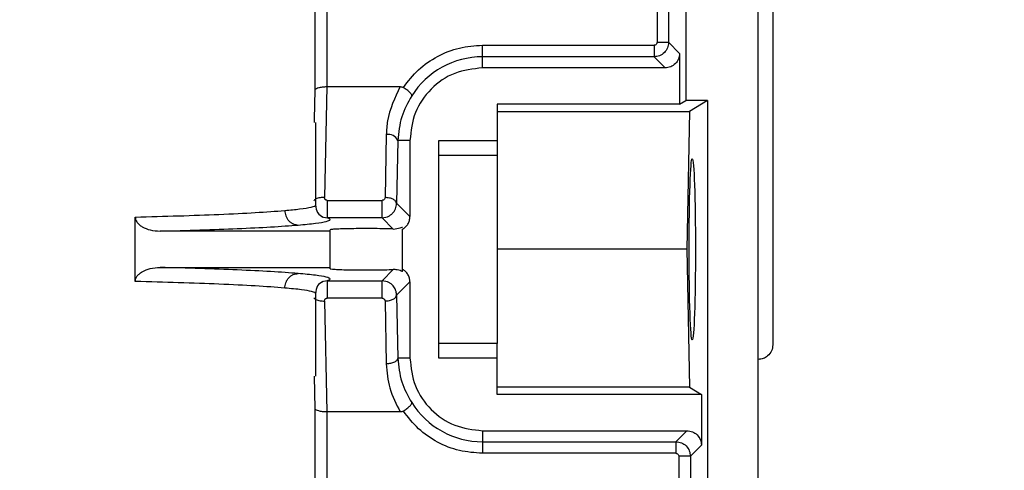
# Model space of a CAD drawing. Header units: inches. Extents: x 170 to 288, y 234 to 248.
# Tile 171 of 256: x 206.715 to 206.804, y 244.5854 to 244.6261. Entities that reach past the tile are written whole.
import ezdxf

# ---------------------------------------------------------------- set-up
doc = ezdxf.new("R2010")
doc.units = ezdxf.units.IN
doc.header["$LTSCALE"] = 0.25
doc.header["$MEASUREMENT"] = 0
doc.layers.add('ANNOTATIONS', color=1, linetype='Continuous')
doc.layers.add('SLIM E GUIDE MOTOR RH', color=7, linetype='Continuous')
doc.styles.add('ARIAL', font='arial.ttf', dxfattribs={"height": 0.09375})
doc.dimstyles.new('STANDARD$0', dxfattribs={"dimtxt": 0.09375, "dimasz": 0.09375, "dimexe": 0.03125, "dimexo": 0.046875, "dimgap": 0.09, "dimtad": 0, "dimtih": 1, "dimtoh": 1, "dimdec": 4, "dimzin": 0, "dimdsep": 46, "dimtxsty": 'ARIAL', "dimcen": 0.09, "dimadec": 0, "dimazin": 0, "dimtfac": 1, "dimtdec": 4, "dimtofl": 0, "dimtmove": 0, "dimatfit": 1, "dimfxl": 1, "dimtolj": 1, "dimtzin": 0, "dimarcsym": 0})

# ---------------------------------------------------------------- blocks, each defined once
blk = doc.blocks.new('*D15')
at = {"layer": 'ANNOTATIONS', "color": 0, "lineweight": -2, "transparency": 16777216}
for p, q in [((206.2789159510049, 244.2744642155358), (206.2789159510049, 245.4337754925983)), ((206.9035328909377, 244.7789401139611), (206.9035328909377, 245.4337754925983)), ((206.1851659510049, 245.4025254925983), (206.0914159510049, 245.4025254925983)), ((206.9972828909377, 245.4025254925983), (207.0910328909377, 245.4025254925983))]:
    blk.add_line(p, q, dxfattribs=at)
at = {"layer": 'ANNOTATIONS', "color": 0, "transparency": 16777216}
for points in [[(206.1851659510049, 245.4181504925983), (206.1851659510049, 245.3869004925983), (206.2789159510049, 245.4025254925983)], [(206.9972828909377, 245.4181504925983), (206.9972828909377, 245.3869004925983), (206.9035328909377, 245.4025254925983)]]:
    blk.add_solid(points, dxfattribs=at)
at = {"layer": 'defpoints', "color": 0, "transparency": 16777216}
for p in [(206.9035328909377, 245.4025254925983), (206.9035328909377, 244.6851901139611), (206.2789159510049, 244.1807142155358)]:
    blk.add_point(p, dxfattribs=at)
at = {"layer": 'ANNOTATIONS', "color": 0, "transparency": 16777216, "insert": (206.642345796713, 245.4025254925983), "char_height": 0.09375, "attachment_point": 5, "style": 'ARIAL'}
blk.add_mtext('\\A1;27 1/2"', dxfattribs=at)

msp = doc.modelspace()

# ---------------------------------------------------------------- linework, layer by layer
at = {"layer": 'SLIM E GUIDE MOTOR RH'}
for p, q in [((206.7817316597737, 244.5030271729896), (206.7817316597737, 244.775993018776)), ((206.775170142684, 244.7100409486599), (206.775170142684, 244.6188480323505)), ((206.7416673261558, 244.61981375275), (206.7416673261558, 244.6611999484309)), ((206.7427161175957, 244.6611999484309), (206.7427192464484, 244.620095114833)), ((206.772575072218, 244.6611997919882), (206.772575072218, 244.6241008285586)), ((206.7736244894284, 244.6611997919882), (206.7736244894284, 244.6241008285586)), ((206.7567975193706, 244.6217935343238), (206.7567975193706, 244.6238385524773)), ((206.7567975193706, 244.6238385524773), (206.7723128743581, 244.6238385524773)), ((206.772575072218, 244.6241008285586), (206.7736244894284, 244.6241008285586)), ((206.7736244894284, 244.6241008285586), (206.7746200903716, 244.6231050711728)), ((206.7723128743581, 244.6227892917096), (206.7567975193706, 244.6227892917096)), ((206.7723128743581, 244.6227892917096), (206.7733087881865, 244.6217935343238)), ((206.7746200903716, 244.6231050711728), (206.7746200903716, 244.6185126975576)), ((206.7733087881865, 244.6217935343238), (206.7567975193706, 244.6217935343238)), ((206.7427192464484, 244.620095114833), (206.742514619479, 244.6100703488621)), ((206.7427192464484, 244.620095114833), (206.7493583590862, 244.620095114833)), ((206.7416160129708, 244.6171151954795), (206.7416673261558, 244.61981375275)), ((206.7746200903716, 244.6185126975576), (206.7581097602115, 244.6185126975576)), ((206.7581097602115, 244.6185126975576), (206.7581097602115, 244.6139090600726)), ((206.7746200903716, 244.6185126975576), (206.775170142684, 244.6188480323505)), ((206.7771385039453, 244.6188480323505), (206.775170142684, 244.6188480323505)), ((206.7771385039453, 244.6188480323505), (206.7755124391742, 244.6178565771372)), ((206.7771385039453, 244.6188480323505), (206.7771385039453, 244.5588014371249)), ((206.7581097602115, 244.6178565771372), (206.7755124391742, 244.6178565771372)), ((206.7755124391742, 244.6178565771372), (206.7752611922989, 244.605389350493)), ((206.7416113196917, 244.6168645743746), (206.7416160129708, 244.6171151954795)), ((206.7417054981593, 244.6168645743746), (206.7417054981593, 244.6093964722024)), ((206.7480983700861, 244.6157568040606), (206.7479838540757, 244.6100690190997)), ((206.7491474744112, 244.6152318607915), (206.7490329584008, 244.6095440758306)), ((206.7502356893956, 244.6152318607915), (206.7491474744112, 244.6152318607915)), ((206.7502356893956, 244.6152318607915), (206.7502356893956, 244.6083413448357)), ((206.7528604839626, 244.5955468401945), (206.7528604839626, 244.6152318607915)), ((206.7528604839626, 244.6152318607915), (206.7581097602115, 244.6152318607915)), ((206.7528604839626, 244.6139090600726), (206.7581097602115, 244.6139090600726)), ((206.7427627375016, 244.6098119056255), (206.7477163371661, 244.6098119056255)), ((206.7490329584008, 244.6095440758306), (206.7502356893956, 244.6083413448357)), ((206.7253994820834, 244.60247412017), (206.7253994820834, 244.608304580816)), ((206.7422721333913, 244.6083321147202), (206.7427627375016, 244.6082377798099)), ((206.7477163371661, 244.6082377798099), (206.7482016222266, 244.608330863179)), ((206.7477163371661, 244.6082377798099), (206.7427627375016, 244.6082377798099)), ((206.7477163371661, 244.6082377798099), (206.7487329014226, 244.607221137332)), ((206.7430177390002, 244.6070298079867), (206.7276403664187, 244.6070298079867)), ((206.7430177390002, 244.6036343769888), (206.7430177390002, 244.6071443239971)), ((206.7495795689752, 244.6033847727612), (206.7495795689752, 244.6072051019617)), ((206.7752611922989, 244.605389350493), (206.7581097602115, 244.605389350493)), ((206.7752611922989, 244.605389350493), (206.7755124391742, 244.5929222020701)), ((206.7276403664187, 244.6037489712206), (206.7430177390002, 244.6037489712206)), ((206.7487329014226, 244.6035575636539), (206.7477163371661, 244.6025409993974)), ((206.7427627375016, 244.6025409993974), (206.7422721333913, 244.6024465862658)), ((206.7427627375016, 244.6025409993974), (206.7477163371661, 244.6025409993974)), ((206.7482016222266, 244.6024479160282), (206.7477163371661, 244.6025409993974)), ((206.7502356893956, 244.6024374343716), (206.7490329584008, 244.6012346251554)), ((206.7502356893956, 244.6024374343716), (206.7502356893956, 244.5955468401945)), ((206.7417054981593, 244.6013814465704), (206.7417054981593, 244.5939141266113)), ((206.7490329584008, 244.6012346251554), (206.7491474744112, 244.5955468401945)), ((206.742514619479, 244.6007083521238), (206.7427192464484, 244.5906836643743)), ((206.7477163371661, 244.6009667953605), (206.7427627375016, 244.6009667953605)), ((206.7479838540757, 244.6007096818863), (206.7480983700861, 244.5950218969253)), ((206.7581097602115, 244.5968696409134), (206.7528604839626, 244.5968696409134)), ((206.7581097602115, 244.5922660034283), (206.7581097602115, 244.5968696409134)), ((206.7502356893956, 244.5955468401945), (206.7491474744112, 244.5955468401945)), ((206.7581097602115, 244.5955468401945), (206.7528604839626, 244.5955468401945)), ((206.7818461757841, 244.5954420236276), (206.7817316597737, 244.5954320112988)), ((206.7416673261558, 244.590964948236), (206.7416113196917, 244.5939141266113)), ((206.7755124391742, 244.5929222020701), (206.7581097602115, 244.5929222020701)), ((206.7765887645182, 244.5922660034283), (206.7581097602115, 244.5922660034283)), ((206.7755124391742, 244.5929222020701), (206.7765887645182, 244.5922660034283)), ((206.7765887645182, 244.5922660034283), (206.7765887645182, 244.5876736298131)), ((206.7416673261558, 244.5764871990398), (206.7416673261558, 244.590964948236)), ((206.7427192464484, 244.5906836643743), (206.7427161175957, 244.5764871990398)), ((206.7493583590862, 244.5906836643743), (206.7427192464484, 244.5906836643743)), ((206.7567975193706, 244.5889851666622), (206.7752771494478, 244.5889851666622)), ((206.7567975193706, 244.5889851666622), (206.7567975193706, 244.58694022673)), ((206.7752771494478, 244.5889851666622), (206.7742815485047, 244.5879894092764)), ((206.7567975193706, 244.5879894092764), (206.7742815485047, 244.5879894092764)), ((206.7742815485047, 244.58694022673), (206.7567975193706, 244.58694022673)), ((206.7765887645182, 244.5876736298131), (206.7755928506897, 244.5866778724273)), ((206.7755928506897, 244.5866778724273), (206.7745437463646, 244.5866778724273)), ((206.7745437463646, 244.5866778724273), (206.7745437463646, 244.5588014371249)), ((206.7755928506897, 244.5866778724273), (206.7755928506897, 244.5588014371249))]:
    msp.add_line(p, q, dxfattribs=at)
for centre, radius, start, end in [((206.7567974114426, 244.6152318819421), 0.007557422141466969, 90, 147.834410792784), ((206.7482713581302, 244.6147917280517), 0.0009804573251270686, 26.67348715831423, 100.1622397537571), ((206.7567974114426, 244.595546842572), 0.007557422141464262, 212.1655892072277, 269.9999999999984)]:
    msp.add_arc(centre, radius, start, end, dxfattribs=at)
at = {"layer": 'SLIM E GUIDE MOTOR RH', "extrusion": (0, 0, -1)}
for start_param, end_param in [(4.71238898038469, 7.853981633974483), (1.570796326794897, 4.71238898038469)]:
    msp.add_ellipse((206.7757637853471, 244.605389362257), major_axis=(0, 0.008202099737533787), ratio=0.03492076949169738, start_param=start_param, end_param=end_param, dxfattribs=at)
at = {"layer": 'SLIM E GUIDE MOTOR RH'}
for points, knots in [([(206.7830442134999, 244.7321395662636), (206.7830442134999, 244.7320281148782), (206.7830442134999, 244.7318050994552), (206.7830442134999, 244.7300067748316), (206.7830442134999, 244.7271685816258), (206.7830442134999, 244.7232375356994), (206.7830442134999, 244.7183050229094), (206.7830442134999, 244.7124484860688), (206.7830442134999, 244.705772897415), (206.7830442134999, 244.6983890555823), (206.7830442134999, 244.69042393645), (206.7830442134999, 244.682015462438), (206.7830442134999, 244.6733055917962), (206.7830442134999, 244.6644442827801), (206.7830442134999, 244.6555829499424), (206.7830442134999, 244.6468731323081), (206.7830442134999, 244.638464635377), (206.7830442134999, 244.6304995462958), (206.7830442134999, 244.6231157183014), (206.7830442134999, 244.6164402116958), (206.7830442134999, 244.6105836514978), (206.7830442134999, 244.6056512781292), (206.7830442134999, 244.6017201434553), (206.7830442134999, 244.598882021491), (206.7830442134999, 244.5970839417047), (206.7830442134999, 244.5968608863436), (206.7830442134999, 244.5967494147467)], [0, 0, 0, 0, 0.04165386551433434, 0.08334983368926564, 0.1250000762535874, 0.1666529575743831, 0.2083498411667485, 0.2499999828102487, 0.2916532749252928, 0.3333499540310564, 0.3749998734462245, 0.416653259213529, 0.4583498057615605, 0.4999999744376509, 0.5416531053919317, 0.5833497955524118, 0.6250000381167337, 0.6666529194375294, 0.7083498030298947, 0.7499999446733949, 0.7916529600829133, 0.8333499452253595, 0.8750000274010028, 0.9166532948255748, 0.9583476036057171, 1, 1, 1, 1]), ([(206.7496437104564, 244.620017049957), (206.7500765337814, 244.6205746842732), (206.7509422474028, 244.6216900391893), (206.7527064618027, 244.6228899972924), (206.7546848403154, 244.6236892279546), (206.7560932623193, 244.6237887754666), (206.7567975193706, 244.6238385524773)], [0, 0, 0, 0, 0.2499777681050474, 0.4999942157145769, 0.7499807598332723, 0.9999999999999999, 0.9999999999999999, 0.9999999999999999, 0.9999999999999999]), ([(206.7736244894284, 244.6241008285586), (206.7736046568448, 244.6239291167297), (206.7735649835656, 244.6235856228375), (206.7732616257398, 244.6231523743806), (206.7728283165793, 244.6228488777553), (206.7724847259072, 244.6228091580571), (206.7723128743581, 244.6227892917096)], [0, 0, 0, 0, 0.249914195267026, 0.4999306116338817, 0.7498834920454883, 1, 1, 1, 1]), ([(206.772575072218, 244.6241008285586), (206.7725714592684, 244.6240662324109), (206.7725642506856, 244.6239972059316), (206.7725025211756, 244.623911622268), (206.7724168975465, 244.6238494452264), (206.7723477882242, 244.6238422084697), (206.7723128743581, 244.6238385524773)], [0, 0, 0, 0, 0.2504971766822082, 0.4997937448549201, 0.747296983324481, 1, 1, 1, 1]), ([(206.7723128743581, 244.6238385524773), (206.7723128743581, 244.6237040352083), (206.7723128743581, 244.6234349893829), (206.7723128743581, 244.6230929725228), (206.7723128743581, 244.6228485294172), (206.7723128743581, 244.6228090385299), (206.7723128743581, 244.6227892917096)], [0, 0, 0, 0, 0.249999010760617, 0.5000189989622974, 0.7499920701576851, 1, 1, 1, 1]), ([(206.7746200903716, 244.6231050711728), (206.7746003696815, 244.6229332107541), (206.7745609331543, 244.6225895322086), (206.7742579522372, 244.6221558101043), (206.7738242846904, 244.6218527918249), (206.7734806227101, 244.6218132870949), (206.7733087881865, 244.6217935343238)], [0, 0, 0, 0, 0.2500329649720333, 0.5000044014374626, 0.7499970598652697, 1, 1, 1, 1]), ([(206.7567975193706, 244.6217935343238), (206.7559376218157, 244.6216949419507), (206.7542179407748, 244.6214977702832), (206.7520491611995, 244.6199801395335), (206.7505313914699, 244.6178114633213), (206.7503342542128, 244.6160917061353), (206.7502356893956, 244.6152318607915)], [0, 0, 0, 0, 0.2500116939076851, 0.4999902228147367, 0.7500047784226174, 1, 1, 1, 1]), ([(206.7416673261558, 244.61981375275), (206.7416765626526, 244.6198355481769), (206.7416938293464, 244.6198762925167), (206.7417956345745, 244.6199425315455), (206.7419491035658, 244.6200019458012), (206.74215036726, 244.6200460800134), (206.7423925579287, 244.6200834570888), (206.7425911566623, 244.6200905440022), (206.7427192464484, 244.620095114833)], [0, 0, 0, 0, 0.1556802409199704, 0.2910284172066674, 0.4996608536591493, 0.6365628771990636, 0.7655947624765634, 1, 1, 1, 1]), ([(206.7493583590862, 244.620095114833), (206.7488737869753, 244.6190810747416), (206.7482031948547, 244.6176777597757), (206.7481211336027, 244.6161739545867), (206.7480983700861, 244.6157568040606)], [0, 0, 0, 0, 0.7226033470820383, 1, 1, 1, 1]), ([(206.7493583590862, 244.620095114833), (206.7494103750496, 244.6200921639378), (206.7495111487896, 244.6200864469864), (206.7496004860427, 244.6200396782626), (206.7496437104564, 244.620017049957)], [0, 0, 0, 0, 0.5161658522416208, 0.9999999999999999, 0.9999999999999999, 0.9999999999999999, 0.9999999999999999]), ([(206.7503999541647, 244.6192551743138), (206.7503999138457, 244.6192908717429), (206.7503998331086, 244.6193623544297), (206.7502394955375, 244.6195572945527), (206.7499792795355, 244.6197873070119), (206.7497543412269, 244.6199413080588), (206.7496437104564, 244.620017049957)], [0, 0, 0, 0, 0.2494355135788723, 0.4994847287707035, 0.7538329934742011, 1, 1, 1, 1]), ([(206.7503999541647, 244.6192551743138), (206.7500548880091, 244.6186348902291), (206.749344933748, 244.6173586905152), (206.7492145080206, 244.6159538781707), (206.7491474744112, 244.6152318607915)], [0, 0, 0, 0, 0.4860399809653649, 1, 1, 1, 1]), ([(206.7581097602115, 244.6139090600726), (206.7581097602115, 244.613735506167), (206.7581097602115, 244.6133883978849), (206.7581097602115, 244.6113983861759), (206.7581097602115, 244.6086367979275), (206.7581097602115, 244.6053893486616), (206.7581097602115, 244.6021419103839), (206.7581097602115, 244.5993803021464), (206.7581097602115, 244.597390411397), (206.7581097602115, 244.5970432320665), (206.7581097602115, 244.5968696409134)], [0, 0, 0, 0, 0.124999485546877, 0.2499993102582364, 0.3749995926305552, 0.5000005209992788, 0.6250014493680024, 0.7500017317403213, 0.8749997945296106, 1, 1, 1, 1]), ([(206.742514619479, 244.6100703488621), (206.7423752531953, 244.6100694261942), (206.7421601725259, 244.6100680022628), (206.741904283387, 244.6100073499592), (206.7417322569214, 244.609939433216), (206.7416030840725, 244.6098595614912), (206.7415541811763, 244.6097986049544), (206.7415330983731, 244.6097723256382)], [0, 0, 0, 0, 0.324853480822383, 0.5013386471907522, 0.6821854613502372, 0.8629851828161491, 1, 1, 1, 1]), ([(206.7427627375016, 244.6098119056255), (206.7427448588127, 244.6098128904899), (206.7427100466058, 244.609814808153), (206.7426605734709, 244.6098301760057), (206.7426161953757, 244.6098545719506), (206.7425653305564, 244.6098982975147), (206.7425182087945, 244.6099711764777), (206.7425158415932, 244.6100365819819), (206.742514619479, 244.6100703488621)], [0, 0, 0, 0, 0.1232983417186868, 0.240078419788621, 0.3585866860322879, 0.4839010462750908, 0.7335537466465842, 1, 1, 1, 1]), ([(206.7479838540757, 244.6100690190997), (206.7479795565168, 244.6100354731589), (206.7479711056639, 244.6099695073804), (206.7479187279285, 244.6098981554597), (206.7478654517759, 244.6098543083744), (206.7478196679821, 244.609829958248), (206.7477693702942, 244.6098149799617), (206.7477342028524, 244.6098129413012), (206.7477163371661, 244.6098119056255)], [0, 0, 0, 0, 0.2623732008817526, 0.515938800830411, 0.6422202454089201, 0.7610510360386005, 0.8786096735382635, 1, 1, 1, 1]), ([(206.7490329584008, 244.6095440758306), (206.7490136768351, 244.6096115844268), (206.748975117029, 244.6097465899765), (206.7487312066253, 244.6099180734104), (206.7483884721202, 244.6100402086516), (206.7481187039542, 244.6100594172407), (206.7479838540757, 244.6100690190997)], [0, 0, 0, 0, 0.2500310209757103, 0.5000189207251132, 0.7500728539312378, 1, 1, 1, 1]), ([(206.7389220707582, 244.6088939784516), (206.7393991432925, 244.6089393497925), (206.7404619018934, 244.6090404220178), (206.741370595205, 244.6092035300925), (206.7417860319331, 244.6093265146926), (206.7416871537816, 244.6093907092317), (206.7416782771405, 244.6093964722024)], [0, 0, 0, 0, 0.2811047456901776, 0.6262076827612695, 0.9664433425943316, 1, 1, 1, 1]), ([(206.7417054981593, 244.6093969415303), (206.7417420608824, 244.6091419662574), (206.7418158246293, 244.6086275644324), (206.7421919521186, 244.6084054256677), (206.7423816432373, 244.6082933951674)], [0, 0, 0, 0, 0.4956733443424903, 1, 1, 1, 1]), ([(206.7427627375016, 244.6098119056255), (206.7427627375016, 244.6097305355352), (206.7427627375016, 244.6095677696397), (206.7427627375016, 244.6092958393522), (206.7427627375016, 244.6090257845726), (206.7427627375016, 244.6087723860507), (206.7427627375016, 244.6085526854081), (206.7427627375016, 244.6083827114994), (206.7427627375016, 244.6082673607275), (206.7427627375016, 244.6082476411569), (206.7427627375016, 244.6082377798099)], [0, 0, 0, 0, 0.1249889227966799, 0.2500173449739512, 0.3749867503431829, 0.5000169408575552, 0.6249966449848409, 0.750019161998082, 0.8749897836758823, 0.9999999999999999, 0.9999999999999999, 0.9999999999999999, 0.9999999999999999]), ([(206.7477163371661, 244.6082377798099), (206.7477163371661, 244.6082476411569), (206.7477163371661, 244.6082673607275), (206.7477163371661, 244.6083827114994), (206.7477163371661, 244.6085526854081), (206.7477163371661, 244.6087723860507), (206.7477163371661, 244.6090257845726), (206.7477163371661, 244.6092958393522), (206.7477163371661, 244.6095677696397), (206.7477163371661, 244.6097305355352), (206.7477163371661, 244.6098119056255)], [0, 0, 0, 0, 0.1250102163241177, 0.2499808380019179, 0.3750033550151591, 0.4999830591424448, 0.6250132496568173, 0.7499826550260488, 0.87501107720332, 1, 1, 1, 1]), ([(206.7482016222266, 244.608330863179), (206.7482808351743, 244.6083677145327), (206.7484419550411, 244.6084426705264), (206.7487119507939, 244.6086651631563), (206.7489717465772, 244.6090304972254), (206.7490125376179, 244.609372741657), (206.7490329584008, 244.6095440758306)], [0, 0, 0, 0, 0.1672647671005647, 0.3402180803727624, 0.6697004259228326, 1, 1, 1, 1]), ([(206.7253994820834, 244.608304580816), (206.7267273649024, 244.6083389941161), (206.729470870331, 244.6084100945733), (206.7331222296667, 244.6085460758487), (206.7364620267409, 244.6087061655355), (206.7380867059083, 244.6088302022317), (206.7389220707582, 244.6088939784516)], [0, 0, 0, 0, 0.2274687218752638, 0.4699674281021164, 0.7274719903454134, 1, 1, 1, 1]), ([(206.7253994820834, 244.608304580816), (206.7254066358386, 244.6082286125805), (206.7254213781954, 244.6080720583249), (206.7255440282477, 244.6078374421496), (206.7257457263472, 244.6076100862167), (206.7261399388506, 244.6073361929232), (206.7267802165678, 244.6070867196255), (206.7273384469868, 244.6070497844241), (206.7276403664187, 244.6070298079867)], [0, 0, 0, 0, 0.08100827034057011, 0.1669406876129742, 0.2776264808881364, 0.4038113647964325, 0.6775508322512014, 1, 1, 1, 1]), ([(206.7389220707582, 244.6088939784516), (206.7389401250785, 244.6087303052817), (206.7389678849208, 244.6084786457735), (206.7391198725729, 244.6081751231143), (206.7392763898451, 244.6079661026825), (206.7394694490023, 244.6077967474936), (206.7397496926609, 244.607631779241), (206.7399821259, 244.607601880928), (206.7401332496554, 244.6075824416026)], [0, 0, 0, 0, 0.2396362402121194, 0.3684583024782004, 0.4999833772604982, 0.6315101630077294, 0.760414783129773, 0.9999999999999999, 0.9999999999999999, 0.9999999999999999, 0.9999999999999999]), ([(206.7495795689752, 244.6072051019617), (206.7496725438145, 244.607268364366), (206.749858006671, 244.6073945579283), (206.7500651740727, 244.6076684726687), (206.7502088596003, 244.6079881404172), (206.7502266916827, 244.6082228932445), (206.7502356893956, 244.6083413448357)], [0, 0, 0, 0, 0.2447006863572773, 0.4881201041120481, 0.741715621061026, 1, 1, 1, 1]), ([(206.7276403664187, 244.6070298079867), (206.728868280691, 244.607063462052), (206.7313983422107, 244.6071328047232), (206.7347562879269, 244.6072610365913), (206.7378285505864, 244.6074104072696), (206.7393516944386, 244.6075241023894), (206.7401332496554, 244.6075824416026)], [0, 0, 0, 0, 0.2292103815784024, 0.4722775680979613, 0.7292151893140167, 1, 1, 1, 1]), ([(206.7401332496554, 244.6075824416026), (206.740694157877, 244.6076347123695), (206.7418159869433, 244.6077392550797), (206.7427438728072, 244.6079037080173), (206.7431466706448, 244.6080709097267), (206.7428907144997, 244.6081821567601), (206.7427627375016, 244.6082377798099)], [0, 0, 0, 0, 0.2499964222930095, 0.4999984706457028, 0.7500013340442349, 0.9999999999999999, 0.9999999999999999, 0.9999999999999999, 0.9999999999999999]), ([(206.7487329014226, 244.607221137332), (206.748962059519, 244.6072477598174), (206.7493193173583, 244.6072892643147), (206.7495440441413, 244.6074070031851), (206.7495679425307, 244.6073982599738), (206.7495795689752, 244.6073940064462)], [0, 0, 0, 0, 0.4787896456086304, 0.7464338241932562, 1, 1, 1, 1]), ([(206.7487329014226, 244.607221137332), (206.7484836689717, 244.6072291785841), (206.7479911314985, 244.6072450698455), (206.7470467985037, 244.6072575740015), (206.7460761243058, 244.6072602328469), (206.745117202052, 244.6072530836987), (206.7442937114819, 244.6072369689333), (206.7436381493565, 244.6072137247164), (206.7431330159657, 244.6071829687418), (206.7430588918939, 244.6071581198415), (206.7430177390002, 244.6071443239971)], [0, 0, 0, 0, 0.1284263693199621, 0.2537984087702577, 0.3761819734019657, 0.4955293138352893, 0.6227109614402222, 0.729754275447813, 0.8499624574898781, 0.9999999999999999, 0.9999999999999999, 0.9999999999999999, 0.9999999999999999]), ([(206.7253994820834, 244.60247412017), (206.7254066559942, 244.6025507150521), (206.7254214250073, 244.6027084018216), (206.7255458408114, 244.6029446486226), (206.7257502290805, 244.6031724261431), (206.726147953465, 244.6034470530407), (206.7267874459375, 244.6036930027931), (206.7273428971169, 244.6037294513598), (206.7276403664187, 244.6037489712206)], [0, 0, 0, 0, 0.08165397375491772, 0.1681019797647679, 0.279872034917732, 0.4066827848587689, 0.6822517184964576, 1, 1, 1, 1]), ([(206.7401332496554, 244.6031962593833), (206.7393516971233, 244.6032546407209), (206.7378285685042, 244.6033684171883), (206.7347563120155, 244.6035176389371), (206.731398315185, 244.6036458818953), (206.728868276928, 244.603715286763), (206.7276403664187, 244.6037489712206)], [0, 0, 0, 0, 0.2707881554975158, 0.5277254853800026, 0.7707896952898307, 0.9999999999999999, 0.9999999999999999, 0.9999999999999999, 0.9999999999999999]), ([(206.7389220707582, 244.6018847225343), (206.7389399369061, 244.6020479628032), (206.7389674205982, 244.6022990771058), (206.7391190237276, 244.6026021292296), (206.7392751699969, 244.6028113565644), (206.7394682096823, 244.6029809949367), (206.7397486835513, 244.603146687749), (206.7399816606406, 244.6031767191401), (206.7401332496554, 244.6031962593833)], [0, 0, 0, 0, 0.2389681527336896, 0.3676073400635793, 0.4990827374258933, 0.6307184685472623, 0.7597230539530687, 1, 1, 1, 1]), ([(206.7427627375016, 244.6025409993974), (206.7428907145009, 244.6025965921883), (206.7431466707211, 244.6027077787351), (206.7427438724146, 244.6028749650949), (206.7418159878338, 244.6030395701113), (206.7406941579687, 244.6031440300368), (206.7401332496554, 244.6031962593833)], [0, 0, 0, 0, 0.2499985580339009, 0.5000014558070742, 0.750003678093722, 1, 1, 1, 1]), ([(206.7430177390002, 244.6036343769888), (206.7430607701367, 244.603620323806), (206.7431416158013, 244.6035939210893), (206.7437065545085, 244.6035615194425), (206.7443830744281, 244.6035398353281), (206.7451637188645, 244.6035254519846), (206.7460490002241, 244.6035185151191), (206.7470289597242, 244.6035209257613), (206.7479838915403, 244.603533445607), (206.7484812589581, 244.6035494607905), (206.7487329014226, 244.6035575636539)], [0, 0, 0, 0, 0.1528570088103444, 0.2871833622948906, 0.4028995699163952, 0.4999766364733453, 0.620396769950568, 0.7438809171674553, 0.8704168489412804, 1, 1, 1, 1]), ([(206.7495795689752, 244.6033847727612), (206.7495685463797, 244.6033810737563), (206.7495458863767, 244.6033734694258), (206.7493649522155, 244.6034542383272), (206.7490998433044, 244.6035422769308), (206.7488547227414, 244.6035524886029), (206.7487329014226, 244.6035575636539)], [0, 0, 0, 0, 0.2529738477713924, 0.5200579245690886, 0.7614758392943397, 1, 1, 1, 1]), ([(206.7502356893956, 244.6024374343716), (206.7502265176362, 244.602555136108), (206.7502082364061, 244.6027897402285), (206.7500658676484, 244.6031090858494), (206.749859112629, 244.603384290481), (206.749673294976, 244.6035101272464), (206.7495795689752, 244.6035735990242)], [0, 0, 0, 0, 0.2567680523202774, 0.5117923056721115, 0.7537491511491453, 1, 1, 1, 1]), ([(206.7389220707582, 244.6018847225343), (206.7380867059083, 244.6019484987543), (206.7364620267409, 244.6020725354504), (206.7331222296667, 244.6022326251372), (206.729470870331, 244.6023686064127), (206.7267273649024, 244.6024397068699), (206.7253994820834, 244.60247412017)], [0, 0, 0, 0, 0.2725280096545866, 0.5300325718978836, 0.7725312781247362, 1, 1, 1, 1]), ([(206.7423816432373, 244.6024853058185), (206.7421902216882, 244.6023716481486), (206.7418106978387, 244.6021463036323), (206.741740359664, 244.6016279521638), (206.7417054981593, 244.601371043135)], [0, 0, 0, 0, 0.5043729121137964, 0.9999999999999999, 0.9999999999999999, 0.9999999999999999, 0.9999999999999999]), ([(206.7427627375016, 244.6025409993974), (206.7427627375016, 244.6025311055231), (206.7427627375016, 244.6025113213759), (206.7427627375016, 244.6023959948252), (206.7427627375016, 244.6022260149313), (206.7427627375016, 244.6020063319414), (206.7427627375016, 244.6017529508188), (206.7427627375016, 244.6014829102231), (206.7427627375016, 244.6012109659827), (206.7427627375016, 244.601048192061), (206.7427627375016, 244.6009667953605)], [0, 0, 0, 0, 0.1250154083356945, 0.2499853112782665, 0.3750071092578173, 0.4999860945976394, 0.6249818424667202, 0.7499865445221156, 0.8749783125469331, 1, 1, 1, 1]), ([(206.7477163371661, 244.6009667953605), (206.7477163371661, 244.601048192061), (206.7477163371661, 244.6012109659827), (206.7477163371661, 244.6014829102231), (206.7477163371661, 244.6017529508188), (206.7477163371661, 244.6020063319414), (206.7477163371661, 244.6022260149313), (206.7477163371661, 244.6023959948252), (206.7477163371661, 244.6025113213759), (206.7477163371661, 244.6025311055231), (206.7477163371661, 244.6025409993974)], [0, 0, 0, 0, 0.125021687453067, 0.2500134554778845, 0.3750181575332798, 0.5000139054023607, 0.6249928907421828, 0.7500146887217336, 0.8749845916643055, 1, 1, 1, 1]), ([(206.7490329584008, 244.6012346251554), (206.7490242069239, 244.6013451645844), (206.7490080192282, 244.6015496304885), (206.7488804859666, 244.6018713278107), (206.7486877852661, 244.6021344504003), (206.7484416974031, 244.6023361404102), (206.7482807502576, 244.6024110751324), (206.7482016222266, 244.6024479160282)], [0, 0, 0, 0, 0.2134522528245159, 0.3948247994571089, 0.6605264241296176, 0.8331012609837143, 1, 1, 1, 1]), ([(206.7416779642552, 244.6013814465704), (206.741686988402, 244.60138723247), (206.7417818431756, 244.6014480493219), (206.7414016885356, 244.6015652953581), (206.7405458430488, 244.6017295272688), (206.7394642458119, 244.6018329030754), (206.7389220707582, 244.6018847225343)], [0, 0, 0, 0, 0.03386921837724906, 0.3560067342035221, 0.6771838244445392, 1, 1, 1, 1]), ([(206.7479838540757, 244.6007096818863), (206.7481187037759, 244.6007193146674), (206.7483884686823, 244.600738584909), (206.7487311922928, 244.6008607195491), (206.7489751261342, 244.6010320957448), (206.7490136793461, 244.601167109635), (206.7490329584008, 244.6012346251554)], [0, 0, 0, 0, 0.249936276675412, 0.499993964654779, 0.7499652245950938, 1, 1, 1, 1]), ([(206.7415346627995, 244.6010047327), (206.7415552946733, 244.6009790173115), (206.7416037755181, 244.6009185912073), (206.7417322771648, 244.6008392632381), (206.7419042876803, 244.6007714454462), (206.7421601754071, 244.6007107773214), (206.7423752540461, 244.600709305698), (206.742514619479, 244.6007083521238)], [0, 0, 0, 0, 0.1343596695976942, 0.315718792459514, 0.4971071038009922, 0.6741383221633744, 1, 1, 1, 1]), ([(206.742514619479, 244.6007083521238), (206.7425159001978, 244.6007419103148), (206.7425183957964, 244.6008073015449), (206.7425653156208, 244.6008799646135), (206.7426155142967, 244.6009242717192), (206.7426599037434, 244.6009487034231), (206.7427096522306, 244.6009638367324), (206.7427447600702, 244.6009657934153), (206.7427627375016, 244.6009667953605)], [0, 0, 0, 0, 0.2646894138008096, 0.5157717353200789, 0.6401399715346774, 0.7578768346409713, 0.876017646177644, 0.9999999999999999, 0.9999999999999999, 0.9999999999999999, 0.9999999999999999]), ([(206.7477163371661, 244.6009667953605), (206.7477339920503, 244.6009657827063), (206.7477689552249, 244.6009637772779), (206.7478367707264, 244.6009434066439), (206.7479093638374, 244.600893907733), (206.747971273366, 244.6008095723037), (206.7479795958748, 244.6007434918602), (206.7479838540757, 244.6007096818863)], [0, 0, 0, 0, 0.1201133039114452, 0.2378685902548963, 0.4830457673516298, 0.7355010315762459, 1, 1, 1, 1]), ([(206.7830442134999, 244.5967494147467), (206.7830213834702, 244.5965647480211), (206.7829741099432, 244.5961823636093), (206.7826279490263, 244.5957468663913), (206.7821999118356, 244.5954901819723), (206.7819077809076, 244.5954546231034), (206.7817676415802, 244.5954375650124)], [0, 0, 0, 0, 0.2731015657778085, 0.5655040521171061, 0.7915661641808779, 1, 1, 1, 1]), ([(206.7491474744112, 244.5955468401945), (206.7491283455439, 244.5954793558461), (206.7490900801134, 244.5953443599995), (206.7488456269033, 244.5951729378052), (206.7485030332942, 244.5950508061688), (206.7482332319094, 244.5950315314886), (206.7480983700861, 244.5950218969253)], [0, 0, 0, 0, 0.2499546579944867, 0.5000098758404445, 0.7500769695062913, 1, 1, 1, 1]), ([(206.7480983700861, 244.5950218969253), (206.7481592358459, 244.5942873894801), (206.7482843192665, 244.5927779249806), (206.7489940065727, 244.5913941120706), (206.7493583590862, 244.5906836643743)], [0, 0, 0, 0, 0.4866013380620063, 1, 1, 1, 1]), ([(206.7491474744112, 244.5955468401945), (206.7492146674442, 244.5948237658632), (206.7493452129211, 244.5934189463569), (206.7500553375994, 244.5921428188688), (206.7503999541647, 244.5915235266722)], [0, 0, 0, 0, 0.5147097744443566, 1, 1, 1, 1]), ([(206.7502356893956, 244.5955468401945), (206.7503342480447, 244.5946869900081), (206.7505313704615, 244.5929672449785), (206.752049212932, 244.5907986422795), (206.7542179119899, 244.5892809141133), (206.7559376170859, 244.5890837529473), (206.7567975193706, 244.5889851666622)], [0, 0, 0, 0, 0.2499957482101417, 0.5000044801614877, 0.7499877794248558, 1, 1, 1, 1]), ([(206.7496437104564, 244.5907617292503), (206.749754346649, 244.5908374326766), (206.7499793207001, 244.5909913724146), (206.7502394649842, 244.5912215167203), (206.7503998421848, 244.5914163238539), (206.7503999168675, 244.5914878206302), (206.7503999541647, 244.5915235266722)], [0, 0, 0, 0, 0.2461451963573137, 0.500525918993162, 0.7505587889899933, 0.9999999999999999, 0.9999999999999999, 0.9999999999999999, 0.9999999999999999]), ([(206.7427192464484, 244.5906836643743), (206.7425911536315, 244.5906881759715), (206.7423925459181, 244.5906951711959), (206.7421503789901, 244.5907327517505), (206.7419491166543, 244.5907766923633), (206.7417956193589, 244.5908361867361), (206.7416938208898, 244.5909024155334), (206.741676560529, 244.5909431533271), (206.7416673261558, 244.590964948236)], [0, 0, 0, 0, 0.2344016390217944, 0.3634393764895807, 0.5003326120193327, 0.7089267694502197, 0.8442744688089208, 1, 1, 1, 1]), ([(206.7496437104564, 244.5907617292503), (206.7496004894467, 244.5907390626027), (206.7495111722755, 244.5906922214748), (206.7494103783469, 244.5906865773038), (206.7493583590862, 244.5906836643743)], [0, 0, 0, 0, 0.4839048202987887, 1, 1, 1, 1]), ([(206.7567975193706, 244.58694022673), (206.7560932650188, 244.58699001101), (206.7546848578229, 244.5870895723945), (206.7527064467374, 244.5878886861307), (206.750942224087, 244.5890886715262), (206.7500765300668, 244.5902040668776), (206.7496437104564, 244.5907617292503)], [0, 0, 0, 0, 0.2500183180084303, 0.500000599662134, 0.750016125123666, 0.9999999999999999, 0.9999999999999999, 0.9999999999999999, 0.9999999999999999]), ([(206.7752771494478, 244.5889851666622), (206.7754489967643, 244.5889654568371), (206.7757927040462, 244.5889260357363), (206.7762262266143, 244.5886227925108), (206.7765297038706, 244.5881893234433), (206.7765690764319, 244.5878455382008), (206.7765887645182, 244.5876736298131)], [0, 0, 0, 0, 0.2499693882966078, 0.4999571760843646, 0.749955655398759, 1, 1, 1, 1]), ([(206.7742815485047, 244.5879894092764), (206.7744532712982, 244.5879695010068), (206.7747967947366, 244.5879296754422), (206.7752303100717, 244.5876265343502), (206.7755332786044, 244.5871929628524), (206.7755729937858, 244.5868495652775), (206.7755928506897, 244.5866778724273)], [0, 0, 0, 0, 0.2499935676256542, 0.5001004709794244, 0.7500588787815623, 1, 1, 1, 1]), ([(206.7742815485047, 244.5879894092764), (206.7742815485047, 244.5879696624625), (206.7742815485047, 244.5879301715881), (206.7742815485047, 244.5876857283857), (206.7742815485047, 244.5873437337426), (206.7742815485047, 244.5870747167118), (206.7742815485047, 244.58694022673)], [0, 0, 0, 0, 0.2500199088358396, 0.5000049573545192, 0.7500369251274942, 1, 1, 1, 1]), ([(206.7742815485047, 244.58694022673), (206.7743161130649, 244.5869364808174), (206.774385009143, 244.5869290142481), (206.7744706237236, 244.5868674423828), (206.7745328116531, 244.5867818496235), (206.7745400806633, 244.586712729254), (206.7745437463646, 244.5866778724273)], [0, 0, 0, 0, 0.250559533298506, 0.4994297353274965, 0.747566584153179, 0.9999999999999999, 0.9999999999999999, 0.9999999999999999, 0.9999999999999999])]:
    msp.add_open_spline(points, degree=3, knots=knots, dxfattribs=at)

# ---------------------------------------------------------------- dimensions: what is measured, and where the dimension line sits
at = {"layer": 'ANNOTATIONS'}
dim = msp.add_linear_dim(base=(206.9035328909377, 245.4025254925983), p1=(206.2789159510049, 244.1807142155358), p2=(206.9035328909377, 244.6851901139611), text='27 1/2"', dimstyle='STANDARD$0', override={"dimexo": 0.09375, "dimtmove": 2}, dxfattribs=at)
dim.commit()
dim.dimension.update_dxf_attribs({"geometry": '*D15', "text_midpoint": (206.642345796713, 245.4025254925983), "dimtype": 160})

doc.saveas('drawing.dxf')
